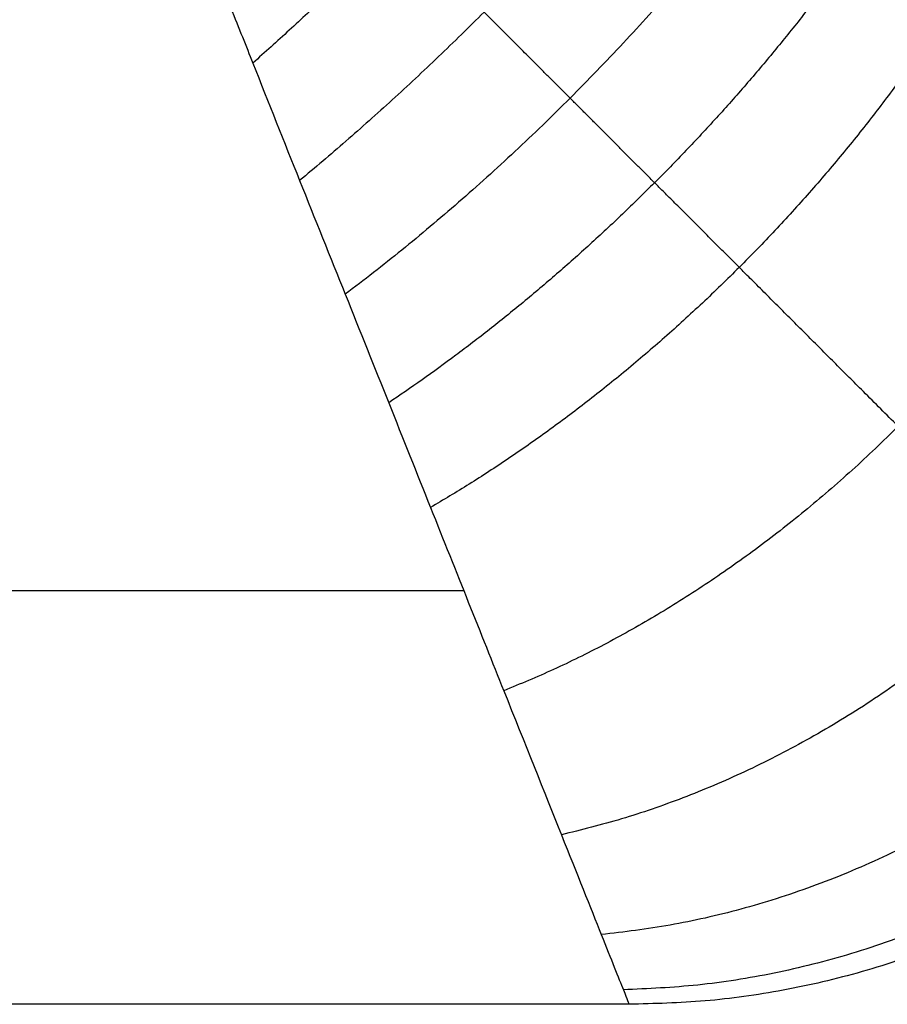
# Model space of a CAD drawing. Header units: millimetres. Extents: x -4722 to -3222, y -3277 to -2337.
# Tile 2 of 47: x -4654 to -4623, y -3257 to -3222. Entities that reach past the tile are written whole.
import ezdxf

# ---------------------------------------------------------------- set-up
doc = ezdxf.new("R2010")
doc.units = ezdxf.units.MM
doc.layers.add('c$Calque 20', color=7, linetype='Continuous', true_color=0xb60d0d)

msp = doc.modelspace()

# ---------------------------------------------------------------- linework, layer by layer
at = {"layer": 'c$Calque 20'}
for points, knots in [([(-4602.112, -3226.546, -50), (-4602.111, -3226.546, -47.606), (-4602.499, -3226.392, -42.263), (-4604.434, -3225.617, -34.089), (-4608.043, -3224.173, -25.794), (-4613.205, -3222.11, -18.142), (-4618.554, -3219.967, -12.716), (-4623.393, -3218.038, -8.983), (-4627.268, -3216.485, -6.531), (-4631.257, -3214.876, -4.482), (-4634.651, -3213.531, -3.11), (-4637.268, -3212.487, -2.238), (-4639.941, -3211.405, -1.464), (-4644.362, -3209.619, -0.498), (-4649.112, -3207.726, -0.006), (-4652.112, -3206.546)], [0, 0, 0, 0, 2.873393, 6.409019, 10.27234, 14.489611, 19.030475, 21.417407, 23.804339, 26.240684, 28.677029, 29.734122, 30.791215, 31.848308, 32.905402, 32.905402, 32.905402, 32.905402]), ([(-4652.112, -3206.546), (-4650.932, -3209.546, -0.006), (-4649.039, -3214.296, -0.498), (-4647.253, -3218.717, -1.464), (-4646.171, -3221.39, -2.238), (-4645.127, -3224.007, -3.11), (-4643.782, -3227.401, -4.482), (-4642.172, -3231.39, -6.531), (-4640.62, -3235.265, -8.983), (-4638.691, -3240.104, -12.716), (-4636.548, -3245.453, -18.142), (-4634.484, -3250.615, -25.794), (-4633.04, -3254.224, -34.089), (-4632.266, -3256.159, -42.263), (-4632.112, -3256.546, -47.606), (-4632.112, -3256.546, -50)], [-32.905402, -32.905402, -32.905402, -32.905402, -31.848308, -30.791215, -29.734122, -28.677029, -26.240684, -23.804339, -21.417407, -19.030475, -14.489611, -10.27234, -6.409019, -2.873393, 0, 0, 0, 0])]:
    msp.add_open_spline(points, degree=3, knots=knots, dxfattribs=at)
msp.add_rational_spline([(-4610.899, -3247.759, -50), (-4610.898, -3247.76, -47.011), (-4611.382, -3247.275, -40.371), (-4613.701, -3244.957, -30.683), (-4617.626, -3241.032, -21.749), (-4622.615, -3236.043, -14.406), (-4627.276, -3231.382, -9.708), (-4631.197, -3227.461, -6.682), (-4634.216, -3224.441, -4.774), (-4637.241, -3221.417, -3.227), (-4639.723, -3218.935, -2.222), (-4641.616, -3217.042, -1.591), (-4643.541, -3215.117, -1.07), (-4646.689, -3211.969, -0.438), (-4650.026, -3208.632, -0.071), (-4652.112, -3206.546)], [0.853553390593, 0.853551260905, 0.856311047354, 0.869556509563, 0.891702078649, 0.918492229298, 0.940825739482, 0.957180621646, 0.968430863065, 0.978144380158, 0.984686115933, 0.988906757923, 0.991508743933, 0.993769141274, 0.995046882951, 0.995628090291], degree=3, knots=[0, 0, 0, 0, 2.873393, 6.409019, 10.27234, 14.489611, 19.030475, 21.417407, 23.804339, 26.240684, 28.677029, 29.734122, 30.791215, 31.848308, 32.905402, 32.905402, 32.905402, 32.905402], dxfattribs=at)
for points, weights in [([(-4635.445, -3213.214, -2.859), (-4640.149, -3218.509, -1.196), (-4645.444, -3223.213, -2.859)], [1, 0.971818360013, 1]), ([(-4631.285, -3214.87, -4.544), (-4636.953, -3221.704, -1.949), (-4643.788, -3227.373, -4.544)], [1, 0.955716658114, 1]), ([(-4627.256, -3216.489, -6.616), (-4633.661, -3224.997, -2.946), (-4642.169, -3231.402, -6.616)], [1, 0.936182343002, 1]), ([(-4623.414, -3218.028, -9.055), (-4630.319, -3228.339, -4.214), (-4640.63, -3235.243, -9.055)], [1, 0.913894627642, 1]), ([(-4619.706, -3219.508, -11.924), (-4626.843, -3231.815, -5.849), (-4639.149, -3238.952, -11.924)], [1, 0.888807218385, 1]), ([(-4613.216, -3222.104, -18.581), (-4619.823, -3238.835, -10.403), (-4636.554, -3245.441, -18.581)], [1, 0.835128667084, 1]), ([(-4608.115, -3224.145, -26.246), (-4612.976, -3245.682, -17.243), (-4634.513, -3250.543, -26.246)], [1, 0.782853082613, 1]), ([(-4604.579, -3225.559, -34.488), (-4607.083, -3251.575, -26.814), (-4633.098, -3254.079, -34.488)], [1, 0.740352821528, 1]), ([(-4602.623, -3226.341, -42.864), (-4603.215, -3255.443, -38.752), (-4632.316, -3256.034, -42.864)], [1, 0.714264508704, 1]), ([(-4602.112, -3226.546, -50), (-4602.112, -3256.546, -50), (-4632.112, -3256.546, -50)], [1, 0.707106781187, 1]), ([(-4602.112, -3226.546, -750), (-4602.112, -3256.546, -750), (-4632.112, -3256.546, -750)], [1, 0.707106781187, 1]), ([(-4602.112, -3226.546, -400), (-4602.112, -3256.546, -400), (-4632.112, -3256.546, -400)], [1, 0.707106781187, 1])]:
    msp.add_rational_spline(points, weights, degree=2, dxfattribs=at)
for points in [[(-4637.97, -3241.901, -14.645), (-4662.112, -3241.901, -14.645), (-4686.253, -3241.901, -14.645)], [(-4632.112, -3256.546, -750), (-4662.112, -3256.546, -750), (-4692.112, -3256.546, -750)], [(-4632.112, -3256.546, -50), (-4662.112, -3256.546, -50), (-4692.112, -3256.546, -50)], [(-4632.112, -3256.546, -375), (-4662.112, -3256.546, -375), (-4692.112, -3256.546, -375)], [(-4632.112, -3256.546, -750), (-4632.112, -3256.546, -400), (-4632.112, -3256.546, -50)]]:
    msp.add_open_spline(points, degree=2, dxfattribs=at)

doc.saveas('drawing.dxf')
